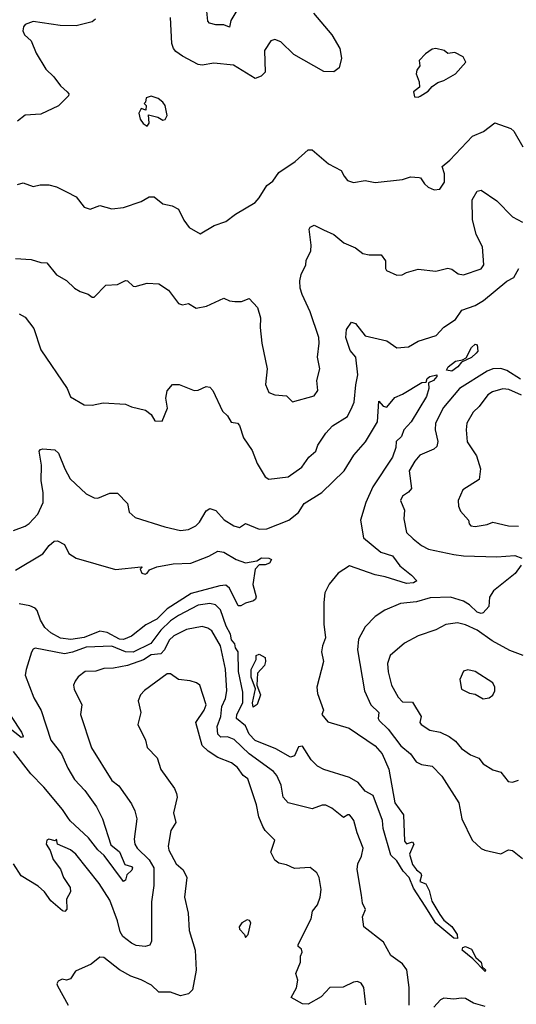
# Model space of a CAD drawing. Extents: x 1246230 to 1426786, y 660032 to 763141.
# Tile 229 of 256: x 1302277 to 1304804, y 732890 to 737902. Entities that reach past the tile are written whole.
import ezdxf

# ---------------------------------------------------------------- set-up
doc = ezdxf.new("R2010")
doc.units = 0

msp = doc.modelspace()

# ---------------------------------------------------------------- linework, layer by layer
at = {"layer": '0CON10XD'}
for points in [[(1303391.8, 737965), (1303351.5, 737898.5), (1303345, 737864), (1303315.3, 737875.3), (1303275, 737875.4), (1303242, 737885), (1303234.5, 737895), (1303229.2, 737945)], [(1302662.5, 737905), (1302645, 737890.6), (1302565, 737870.9), (1302482.2, 737872.2)], [(1303771.5, 737935), (1303864.7, 737824.7), (1303906.1, 737756.1), (1303914.3, 737705.7), (1303902.5, 737657.5), (1303875, 737636.2), (1303825, 737638), (1303672, 737725), (1303605, 737790), (1303575, 737801.9), (1303555, 737794.3), (1303523.1, 737745), (1303525.8, 737635), (1303505.5, 737614.5), (1303475, 737601.9), (1303365, 737671.1), (1303265, 737680.9), (1303205, 737671.1), (1303185, 737674.4), (1303105, 737715.5), (1303070.9, 737740.9), (1303058.9, 737755), (1303050.6, 737780.6), (1303043.5, 737913.5)], [(1302482.2, 737872.2), (1302345, 737892.1), (1302305, 737877.5), (1302295.8, 737865), (1302292.9, 737845), (1302301.4, 737825), (1302335, 737794.2), (1302360.9, 737730.9), (1302410.2, 737650.2), (1302450.3, 737610.3), (1302484.2, 737565), (1302519.2, 737535), (1302527.1, 737525), (1302525.7, 737515), (1302475, 737463.6), (1302385, 737420.9), (1302305, 737416.1), (1302265, 737386)], [(1304305, 737507.5), (1304315, 737512.5), (1304355, 737537.5), (1304375, 737562.5), (1304405, 737582.5), (1304435, 737592.5), (1304495, 737626.7), (1304547.5, 737685), (1304533, 737713), (1304490, 737735), (1304455, 737730), (1304435.9, 737745.9), (1304395, 737755.8), (1304375, 737752), (1304341.7, 737728.3), (1304310, 737695), (1304313, 737667), (1304297.5, 737645), (1304293.9, 737626.1), (1304310, 737585), (1304311.7, 737558.3), (1304280, 737535), (1304285, 737510), (1304305, 737507.5)], [(1302925, 737360), (1302935.8, 737375), (1302931.7, 737418.3), (1302980, 737405), (1303005, 737390), (1303016.4, 737393.6), (1303027.5, 737415), (1303016.7, 737465), (1303005, 737482.5), (1302980.7, 737500.7), (1302945, 737512.5), (1302920, 737505), (1302917, 737483), (1302910, 737475), (1302920, 737465), (1302918.3, 737441.7), (1302895, 737450), (1302883.9, 737426.1), (1302890, 737395), (1302905, 737373.3), (1302925, 737360)], [(1302265, 737063.3), (1302295, 737071.2), (1302345, 737052.9), (1302381.7, 737061.7), (1302425, 737062), (1302465, 737050.8), (1302515, 737025.5), (1302565, 737000), (1302605, 736948.1), (1302635, 736938.1), (1302684.4, 736955.6), (1302745, 736940), (1302805, 736945.7), (1302895, 736977.1), (1302935, 737000.8), (1302960.3, 737000.3), (1303005, 736965.4), (1303053.3, 736955), (1303085, 736938), (1303111.7, 736881.7), (1303140, 736845), (1303195, 736811.2), (1303265.8, 736854.2), (1303326.2, 736875), (1303375, 736912.5), (1303475, 736972), (1303496, 736995), (1303535, 737058.8), (1303565, 737080), (1303596, 737125), (1303679.3, 737180.7), (1303745, 737240), (1303765, 737238.8), (1303848.3, 737168.3), (1303913.3, 737135), (1303927.5, 737105), (1303945, 737083.3), (1303975, 737073.8), (1304035, 737083.8), (1304085, 737073.8), (1304225, 737088.1), (1304265, 737101.4), (1304308.8, 737098.8), (1304316.4, 737096.4), (1304335.9, 737065.9), (1304355, 737048.8), (1304385, 737036.7), (1304415, 737040), (1304438.8, 737075), (1304437.7, 737117.7), (1304426, 737155), (1304465, 737186.9), (1304580.7, 737309.3), (1304637.1, 737332.9), (1304695, 737376.9), (1304775, 737348.6), (1304790.8, 737335), (1304836.9, 737255)], [(1302255.7, 736685.7), (1302335, 736680.6), (1302385, 736665.6), (1302415, 736664), (1302465, 736603.8), (1302514.3, 736574.3), (1302555, 736536.2), (1302585, 736518.8), (1302625.6, 736505.6), (1302645, 736490), (1302655, 736490), (1302715, 736550), (1302775, 736554.2), (1302815, 736573.8), (1302825, 736572), (1302853.8, 736545), (1302865, 736543.1), (1302925, 736560.6), (1302985, 736557.8), (1303033.5, 736525), (1303085, 736458), (1303105, 736451.2), (1303135, 736457.5), (1303175, 736433.3), (1303227, 736443), (1303316.1, 736483.9), (1303345, 736470.8), (1303372, 736468), (1303405, 736468), (1303445, 736483.3), (1303487, 736437), (1303502.2, 736385), (1303500.4, 736335), (1303508.5, 736255), (1303536.5, 736125), (1303527.1, 736045), (1303543.8, 736005), (1303575, 735993.3), (1303635, 735988), (1303665, 735956.7), (1303775, 735986.7), (1303793.8, 736015), (1303789.2, 736065), (1303804.2, 736125), (1303792.5, 736185), (1303801.1, 736255), (1303798.9, 736285), (1303755.6, 736415), (1303713.3, 736503.3), (1303703.5, 736535), (1303702.7, 736572.7), (1303709.4, 736605), (1303733.1, 736655), (1303735, 736676.7), (1303757.8, 736725), (1303760.4, 736755), (1303750, 736835), (1303754.1, 736845.9), (1303775, 736856.2), (1303822.7, 736832.7), (1303875, 736808.9), (1303926.8, 736766.8), (1303985, 736740), (1304022.1, 736712.1), (1304054.5, 736704.5), (1304115.5, 736705.5), (1304138.6, 736675), (1304137.5, 736635), (1304142.5, 736625), (1304195, 736602), (1304223.6, 736603.6), (1304245, 736616), (1304305, 736632.5), (1304395, 736621.4), (1304455, 736638), (1304475, 736632.5), (1304507.6, 736607.6), (1304535, 736602.7), (1304625.5, 736634.5), (1304638.8, 736655), (1304631.8, 736745), (1304599.4, 736809.4), (1304580.3, 736885), (1304578.8, 736985), (1304605, 737030), (1304625, 737033.8), (1304705, 736980.8), (1304785, 736898.2), (1304835, 736871.8)], [(1302275, 736404.2), (1302305, 736388), (1302349.3, 736329.3), (1302385, 736220.8), (1302518.1, 736025), (1302535, 735982), (1302605, 735941.2), (1302645, 735940), (1302700.9, 735950.9), (1302815, 735944.2), (1302845, 735931.4), (1302917.5, 735915), (1302945, 735892.5), (1302965, 735860), (1303001.7, 735858.3), (1303028.8, 735925), (1303020, 735975), (1303027.7, 736012.3), (1303054.3, 736045.7), (1303087.5, 736045), (1303165, 736013.8), (1303185, 736016), (1303225, 736034.2), (1303245, 736030.8), (1303260, 736015), (1303309.1, 735909.1), (1303334.2, 735885), (1303353.6, 735853.6), (1303385, 735848.8), (1303395, 735836.7), (1303415, 735773.8), (1303459.3, 735709.3), (1303485, 735643.3), (1303525.9, 735575.9), (1303545, 735562.9), (1303643.3, 735575), (1303712.5, 735625), (1303748.1, 735675), (1303782.9, 735705), (1303794.3, 735735.7), (1303835, 735796.7), (1303868.8, 735835), (1303945, 735882.7), (1303968.6, 735931.4), (1303978.9, 735955), (1303986.3, 736043.7), (1303997.8, 736095), (1303987.5, 736185), (1303957.5, 736217.5), (1303936, 736285), (1303939.4, 736325), (1303965, 736362.5), (1303985, 736355.8), (1304035, 736293.3), (1304145, 736267.5), (1304195, 736231.2), (1304255, 736236.4), (1304304.2, 736265), (1304395.8, 736295), (1304435, 736336.2), (1304495, 736376.2), (1304527, 736423), (1304595, 736447.9), (1304636.6, 736473.4), (1304755, 736571.8), (1304791.1, 736588.9), (1304816, 736635)], [(1304475, 736113.3), (1304448.3, 736118.3), (1304456.2, 736135), (1304495, 736164.2), (1304529.5, 736170.5), (1304549.2, 736180.8), (1304575, 736233.2), (1304595, 736250.4), (1304605, 736246.7), (1304608.5, 736215), (1304599.6, 736205), (1304575, 736182.5), (1304525, 736158), (1304505.3, 736135), (1304475, 736113.3)], [(1304825, 736071.6), (1304755, 736116.7), (1304725, 736125.8), (1304685, 736124.3), (1304655, 736113.7), (1304514, 736025), (1304432.6, 735927.4), (1304392.2, 735847.8), (1304390.8, 735815), (1304404.3, 735755), (1304399.7, 735730.3), (1304383.4, 735716.6), (1304313.1, 735685), (1304287.3, 735655), (1304258.2, 735605), (1304269.6, 735515), (1304255, 735496.9), (1304225, 735477.1), (1304214.6, 735455), (1304234.5, 735405), (1304230.9, 735360.9), (1304245, 735292.5), (1304278.9, 735258.9), (1304321.2, 735225), (1304357.2, 735207.2), (1304485, 735180.2), (1304535, 735173.2), (1304705, 735167.5), (1304795.3, 735175.3), (1304831.4, 735161.4)], [(1302245, 735301.4), (1302305, 735324.4), (1302325, 735337.1), (1302368.5, 735385), (1302396, 735445), (1302396.8, 735495), (1302385.6, 735555), (1302387.1, 735635), (1302376.8, 735705), (1302383.6, 735715), (1302395, 735718), (1302455, 735711.9), (1302474.7, 735695), (1302506.2, 735615), (1302533.5, 735565), (1302615, 735488.6), (1302655, 735468.8), (1302675, 735466.2), (1302735, 735491.2), (1302775, 735491.2), (1302825, 735440), (1302834.2, 735395), (1302865, 735368.6), (1303015, 735321.2), (1303095, 735302.7), (1303135, 735307.8), (1303172.9, 735325), (1303191.5, 735345), (1303225, 735402.5), (1303245, 735414.4), (1303275, 735403.3), (1303316.7, 735356.8), (1303366, 735325), (1303395, 735317.8), (1303425, 735337.5), (1303495, 735308.9), (1303535, 735309.6), (1303645.7, 735354.3), (1303695, 735393.8), (1303725, 735440), (1303814.6, 735495.4), (1303927.3, 735605), (1303977.7, 735685), (1304036.4, 735753.6), (1304097.1, 735855), (1304105, 735960), (1304126, 735935), (1304145, 735930), (1304185, 735979.4), (1304225, 735995.7), (1304322.5, 736055), (1304345, 736056.7), (1304350.5, 736075), (1304363.4, 736086.6), (1304400, 736095), (1304399.2, 736085), (1304382.5, 736065), (1304356, 736054), (1304358, 736025), (1304346.6, 735983.4), (1304268.5, 735855), (1304230.9, 735815), (1304219.4, 735780.6), (1304193, 735755), (1304190.9, 735725), (1304174, 735675), (1304074.1, 735525), (1304038.5, 735445), (1304010.5, 735355), (1304026.7, 735265), (1304115, 735191.3), (1304172.9, 735172.9), (1304211.4, 735121.4), (1304270.6, 735075), (1304296.7, 735045), (1304281.2, 735035), (1304245, 735031.6), (1304136.8, 735066.8), (1304085, 735076), (1303955, 735121.5), (1303897.8, 735085), (1303851.1, 735028.9), (1303829.6, 734985), (1303823.8, 734935), (1303823.8, 734825), (1303833.6, 734755), (1303817.1, 734715), (1303812.2, 734685), (1303822.9, 734635), (1303789.4, 734505), (1303792.1, 734472.1), (1303822.5, 734387.5), (1303814.4, 734365), (1303845, 734327.5), (1303954, 734295), (1304085, 734206.5), (1304121.5, 734165), (1304155, 734086.7), (1304185.8, 733915.8), (1304230, 733855), (1304235, 733720), (1304245, 733707.5), (1304275, 733716.7), (1304282.5, 733705), (1304260, 733655), (1304275, 733601.2), (1304295, 733573.8), (1304317.1, 733557.1), (1304321.4, 733545), (1304312.9, 733515), (1304343.2, 733503.2), (1304359.5, 733469.5), (1304373.2, 733415), (1304415, 733346.5), (1304435, 733318.8), (1304475.9, 733285.9), (1304503.1, 733245), (1304504.1, 733225.9), (1304485, 733227.3), (1304393.7, 733303.7), (1304339.1, 733389.1), (1304280.7, 733480.7), (1304258.8, 733535), (1304227.3, 733567.3), (1304195, 733620), (1304165, 733650), (1304126.8, 733785), (1304123.2, 733825), (1304075, 733952.5), (1304033.8, 733975), (1303999.1, 734019.1), (1303955, 734044), (1303825, 734085.2), (1303792.9, 734102.9), (1303760.3, 734135), (1303715, 734203.8), (1303695, 734201.2), (1303674.7, 734155.3), (1303655, 734147.9), (1303580.8, 734190.8), (1303475, 734232.3), (1303444.9, 734264.9), (1303425, 734308.3), (1303379.3, 734345), (1303381.9, 734365), (1303411.4, 734425), (1303411.8, 734478.2), (1303390.5, 734585), (1303388.5, 734685), (1303374.5, 734704.5), (1303371.2, 734725), (1303354.7, 734745), (1303350, 734775), (1303327.1, 734815), (1303298.2, 734898.2), (1303272.7, 734922.7), (1303245, 734931), (1303185, 734922.5), (1303085, 734869.9), (1303045, 734842.7), (1302994.8, 734795), (1302943.4, 734726.6), (1302855, 734683.2), (1302815, 734684.6), (1302745, 734713.5), (1302615, 734708.8), (1302545, 734682.5), (1302505, 734674.5), (1302355, 734703.1), (1302345, 734697.5), (1302337.8, 734682.2), (1302309.2, 734595), (1302305.4, 734565.4), (1302349.5, 734449.5), (1302386.4, 734385), (1302435.4, 734235), (1302490.4, 734165), (1302522.2, 734092.2), (1302555.4, 734035), (1302607.8, 733977.8), (1302666.9, 733895), (1302698.2, 733835), (1302741.2, 733701.2), (1302785.4, 733665.4), (1302811.6, 733601.6), (1302845, 733591.8), (1302850.8, 733585), (1302847.5, 733572.5), (1302821.2, 733548.8), (1302815, 733521.2), (1302805, 733514.4), (1302707.2, 733647.2), (1302675, 733676.6), (1302626.9, 733736.9), (1302533.3, 733823.3), (1302521, 733841), (1302495, 733881.6), (1302399.6, 733995), (1302333.1, 734063.1), (1302245, 734177.5)], [(1304830.8, 735990.8), (1304765, 736019.6), (1304735, 736023.8), (1304682.7, 736007.3), (1304657.9, 735992.1), (1304615, 735933.1), (1304584, 735905), (1304551.2, 735848.8), (1304548.5, 735815), (1304554, 735754), (1304601.7, 735681.7), (1304621.2, 735615), (1304615, 735561.2), (1304531.3, 735508.7), (1304507.1, 735455), (1304509.2, 735425), (1304519.7, 735399.7), (1304561.2, 735355), (1304563.8, 735335), (1304572.5, 735325), (1304595, 735322.9), (1304655, 735331.9), (1304685, 735344.3), (1304764.3, 735325.7), (1304815, 735324.5)], [(1302255, 735100.4), (1302395, 735183.5), (1302426.1, 735225), (1302452.9, 735247.1), (1302470, 735250), (1302505, 735230), (1302527.5, 735185), (1302565, 735161.2), (1302765, 735103.8), (1302895, 735117.5), (1302900, 735115), (1302890, 735105), (1302897.5, 735085), (1302915, 735080), (1302926.2, 735085), (1302937.5, 735102.5), (1302975, 735116.7), (1303057.8, 735132.2), (1303147.1, 735135), (1303239.1, 735170.9), (1303285, 735197.1), (1303315, 735191.2), (1303377.5, 735155), (1303425, 735136.6), (1303483.3, 735146.7), (1303507.6, 735162.4), (1303545, 735161.8), (1303558.9, 735155), (1303548.6, 735135), (1303525, 735126.9), (1303495, 735127.5), (1303475.6, 735105), (1303463.2, 735026.8), (1303480, 734965), (1303476.9, 734953.1), (1303465.7, 734944.3), (1303425, 734932.5), (1303401.8, 734918.2), (1303388.8, 734918.8), (1303345, 735008.1), (1303325, 735023.1), (1303295, 735019.4), (1303149.2, 734980.7), (1303026.4, 734903.6), (1302975, 734850.4), (1302918.5, 734821.5), (1302845, 734763.6), (1302805, 734747.1), (1302785, 734749.5), (1302722.5, 734782.5), (1302685, 734789.6), (1302605, 734757), (1302537.7, 734747.7), (1302485, 734754), (1302435, 734780.6), (1302405, 734808.4), (1302382.1, 734845), (1302366.2, 734895), (1302356, 734906), (1302328.1, 734918.1), (1302275, 734928.9)], [(1304828.2, 735125), (1304797.5, 735082.5), (1304686.9, 734995), (1304666.7, 734963.3), (1304663.3, 734915), (1304635, 734882.5), (1304625, 734879.6), (1304605, 734886.3), (1304565, 734923.5), (1304535, 734942.1), (1304468.1, 734961.9), (1304365, 734959.5), (1304295, 734938.7), (1304215, 734930.6), (1304134.3, 734895.7), (1304085, 734864.6), (1304035, 734812.2), (1304001.1, 734748.9), (1303995.4, 734695), (1304031.6, 734485), (1304064, 734415), (1304103.6, 734375), (1304100.9, 734345), (1304106.4, 734335), (1304151, 734291), (1304216.9, 734205), (1304265.2, 734165.2), (1304294.7, 734124.7), (1304321.4, 734111.4), (1304375, 734102.7), (1304425, 734050.9), (1304511.9, 733915), (1304526.7, 733835), (1304578.8, 733725), (1304625, 733683.8), (1304644.2, 733674.2), (1304725, 733656.2), (1304763.9, 733676.1), (1304785, 733673.8), (1304835, 733632.2)], [(1304258.8, 732885), (1304259.1, 732975), (1304246.6, 733065), (1304225, 733095.5), (1304165, 733139.2), (1304127.1, 733207.1), (1304027.1, 733285), (1304021.4, 733335), (1304037.1, 733372.9), (1304020.5, 733405), (1304015.3, 733445), (1303994.3, 733575.7), (1303998.1, 733605), (1304016.5, 733643.5), (1304024.8, 733685), (1303993.1, 733763.1), (1303976.9, 733825), (1303965, 733843.1), (1303955, 733854), (1303946.2, 733853.8), (1303925, 733840.8), (1303865, 733889.1), (1303835, 733903.5), (1303815, 733903.6), (1303765, 733884.6), (1303642.5, 733915), (1303616.7, 733945), (1303607.5, 734005), (1303584.6, 734055), (1303568.5, 734075), (1303445, 734164.8), (1303367.6, 734237.6), (1303335, 734251.4), (1303300.7, 734250.7), (1303285.3, 734265), (1303281.9, 734305), (1303299.8, 734355), (1303305, 734405.8), (1303323.5, 734446.5), (1303330.8, 734485), (1303323.9, 734596.1), (1303298.5, 734715), (1303255, 734790.8), (1303233.8, 734805), (1303205, 734812.9), (1303125, 734797.8), (1303061.2, 734765), (1303037.1, 734742.9), (1303014.5, 734695), (1302995, 734674.1), (1302945, 734668.9), (1302907.2, 734642.8), (1302825, 734614.2), (1302755, 734600.8), (1302705, 734600), (1302663.6, 734586.4), (1302610, 734585), (1302575, 734557.5), (1302558.8, 734535), (1302551.4, 734515), (1302554.4, 734495), (1302593.5, 734415), (1302585.8, 734365), (1302642.2, 734195), (1302745, 734030), (1302781.8, 734001.8), (1302845, 733911.1), (1302863.5, 733875), (1302872.5, 733835), (1302858.8, 733731.2), (1302862.1, 733705), (1302873.9, 733685), (1302935.5, 733625.5), (1302958.9, 733585), (1302959.6, 733495), (1302948, 733412), (1302948.3, 733211.7), (1302938.7, 733191.3), (1302915, 733184), (1302869.7, 733189.7), (1302845, 733200.6), (1302801.5, 733235), (1302788.3, 733258.3), (1302774.7, 733315), (1302735, 733420.6), (1302682.1, 733505), (1302562.7, 733655), (1302535, 733676.9), (1302470, 733705), (1302465, 733730), (1302457.5, 733722.5), (1302425, 733730), (1302414.5, 733725.5), (1302411.9, 733705), (1302432.6, 733672.6), (1302448, 733628), (1302485, 733578.1), (1302500, 733535), (1302534.5, 733485), (1302535, 733463.3), (1302515.6, 733425), (1302516.2, 733375), (1302507, 733363), (1302495, 733366.7), (1302435, 733417.5), (1302402.3, 733462.3), (1302370.8, 733490.8), (1302283.7, 733543.7), (1302245.4, 733605)], [(1304838.1, 734665), (1304770.5, 734690.5), (1304680.4, 734740.4), (1304605, 734794.1), (1304545, 734821.8), (1304505, 734831.2), (1304445, 734823.5), (1304395, 734795.5), (1304304.7, 734765.3), (1304235, 734728.8), (1304161.2, 734665), (1304148.9, 734625), (1304152, 734582), (1304167.9, 734515), (1304202.7, 734452.7), (1304225, 734430), (1304275, 734427.5), (1304319.5, 734355), (1304312.5, 734325), (1304320, 734315), (1304364, 734285), (1304415.5, 734275.5), (1304462.6, 734252.6), (1304495, 734230), (1304525, 734191.4), (1304570.2, 734160.2), (1304612.5, 734142.5), (1304634.2, 734115), (1304685, 734083.8), (1304725, 734072.5), (1304762.5, 734025), (1304785, 734021.2), (1304815, 734031.2)], [(1303465, 734402.5), (1303460.8, 734425), (1303476.2, 734496.2), (1303454.8, 734555), (1303454.2, 734594.2), (1303479.7, 734645), (1303479.2, 734665), (1303495, 734672.2), (1303525, 734655.6), (1303528.2, 734635), (1303522.5, 734615), (1303487.3, 734575), (1303484, 734514), (1303502.1, 734465), (1303485, 734415.8), (1303465, 734402.5)], [(1304635, 734445.8), (1304665, 734450), (1304685, 734463.8), (1304694, 734485), (1304694, 734505), (1304685, 734526.2), (1304595, 734584.2), (1304556.7, 734593.3), (1304535, 734586.7), (1304516.1, 734543.9), (1304524.3, 734494.3), (1304565, 734474), (1304595, 734469.2), (1304635, 734445.8)], [(1304038.1, 732888.1), (1304028.1, 732975), (1304015, 732997.1), (1303995, 733005.5), (1303975, 733002.5), (1303923.3, 732976.7), (1303855, 732975.7), (1303811.1, 732928.9), (1303745, 732890.9), (1303715, 732893.1), (1303658.6, 732925), (1303685.8, 732974.2), (1303692.2, 733012.2), (1303682.7, 733047.3), (1303706.4, 733105), (1303705.5, 733135), (1303714, 733155), (1303710, 733170), (1303694, 733184), (1303693.1, 733195), (1303760.3, 733325), (1303767.3, 733365), (1303792.8, 733397.2), (1303806.2, 733435), (1303810, 733475), (1303800.9, 733535), (1303789.5, 733559.5), (1303755, 733587.1), (1303675, 733581.2), (1303635, 733600), (1303595, 733608), (1303575, 733624), (1303554.4, 733665), (1303574.2, 733725), (1303525.5, 733775), (1303513.8, 733795), (1303493.8, 733845), (1303481.8, 733905), (1303438.3, 734038.3), (1303414.3, 734055), (1303385.3, 734095.3), (1303355, 734118.5), (1303285, 734145.6), (1303235, 734178), (1303205, 734206.7), (1303173.3, 734325), (1303215, 734387.5), (1303225.2, 734415), (1303192.9, 734515), (1303177.1, 734527.1), (1303145, 734536.9), (1303085, 734544.2), (1303045, 734571.8), (1303027, 734573), (1302912.1, 734487.9), (1302892.2, 734465), (1302880, 734435), (1302892.5, 734375), (1302878.2, 734315), (1302917.3, 734235), (1302925, 734196.7), (1302976, 734145), (1302994.3, 734085), (1303065, 733988.1), (1303075, 733963.8), (1303077.6, 733945), (1303060, 733865), (1303071.9, 733815), (1303045.5, 733775), (1303031.6, 733695), (1303036.2, 733675), (1303072.2, 733605), (1303108.1, 733575), (1303126.9, 733535), (1303115.6, 733435), (1303133.7, 733353.7), (1303140, 733265), (1303169.1, 733165), (1303175.3, 733064.7), (1303156.1, 732963.9), (1303135, 732943.8), (1303095, 732934), (1303045, 732951.2), (1302985, 732952), (1302946.9, 732986.9), (1302895.7, 733015), (1302842.6, 733032.6), (1302785, 733065.6), (1302705, 733128.6), (1302685, 733129.4), (1302640.6, 733095), (1302561.5, 733058.5), (1302535, 733020), (1302515, 733013.8), (1302492.3, 733017.7), (1302471.9, 733008.1), (1302466.2, 732995), (1302470, 732985), (1302522.9, 732885)], [(1302233.3, 734355), (1302285.4, 734275), (1302294, 734255), (1302290.7, 734249.3), (1302285, 734247.5), (1302219.2, 734299.2)], [(1303425, 733230), (1303440, 733245), (1303452.5, 733305), (1303446.4, 733316.4), (1303435, 733320), (1303407.5, 733305), (1303393.3, 733285), (1303395, 733272.5), (1303420, 733245), (1303425, 733230)], [(1304645, 733056.7), (1304581.6, 733121.6), (1304528.1, 733165), (1304531.3, 733178.7), (1304545.8, 733184.2), (1304575, 733170.4), (1304598, 733128), (1304624.6, 733105), (1304630.2, 733080.2), (1304646.6, 733065), (1304645, 733056.7)], [(1304645, 732879.4), (1304586.2, 732896.2), (1304545, 732918.9), (1304525, 732922.2), (1304485, 732916.2), (1304435, 732922), (1304417.6, 732912.4), (1304384.5, 732875.5)]]:
    msp.add_lwpolyline(points, dxfattribs=at)

doc.saveas('drawing.dxf')
